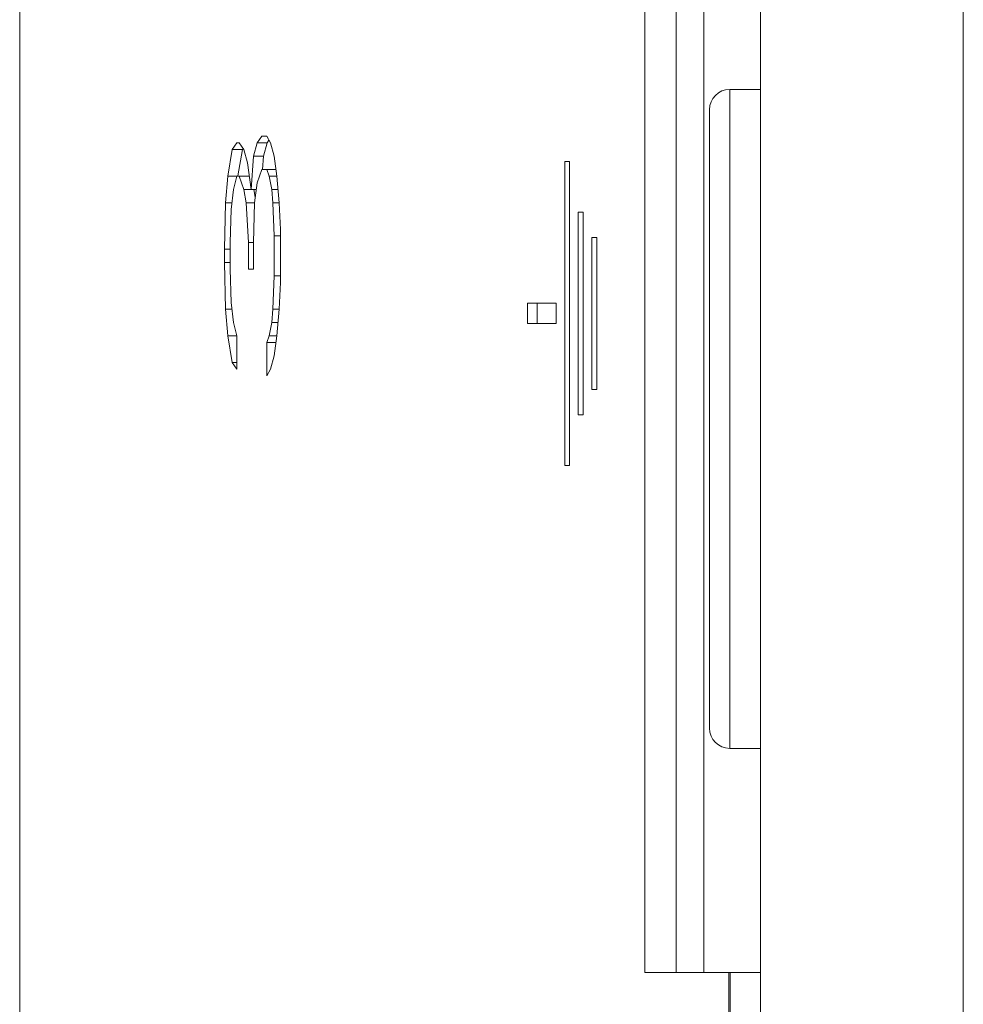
# Model space of a CAD drawing. Header units: inches. Extents: x 0 to 841, y 0 to 594.
# Tile 14 of 129: x 105.18 to 114.48, y 393.45 to 403.16. Entities that reach past the tile are written whole.
import ezdxf

# ---------------------------------------------------------------- set-up
doc = ezdxf.new("R2010")
doc.units = ezdxf.units.IN
doc.header["$LTSCALE"] = 46.255
doc.header["$MEASUREMENT"] = 0
doc.layers.get('0').update_dxf_attribs({"lineweight": 0})

msp = doc.modelspace()

# ---------------------------------------------------------------- linework, layer by layer
at = {"color": 9, "linetype": 'Continuous'}
for p, q in [((114.479, 557.2624), (114.479, 382.2624)), ((112.1762, 395.9724), (112.1762, 402.4724)), ((112.1675, 393.7624), (112.1675, 382.2624))]:
    msp.add_line(p, q, dxfattribs=at)
at = {"color": 7, "linetype": 'Continuous'}
for p, q in [((105.1762, 382.2624), (105.1762, 444.3029)), ((111.339, 393.7624), (111.339, 433.7624)), ((111.9199, 433.7624), (111.9199, 393.7624)), ((112.479, 433.7624), (112.479, 393.7624)), ((112.479, 402.4724), (112.1762, 402.4724)), ((111.9762, 396.1724), (111.9762, 402.2724)), ((107.5636, 402.0109), (107.5158, 401.9452)), ((107.612, 402.0109), (107.5637, 402.0109)), ((107.6486, 401.9452), (107.612, 402.0109)), ((107.2724, 401.8796), (107.2275, 401.6171)), ((107.3177, 401.9452), (107.2724, 401.8796)), ((107.2724, 401.8796), (107.3712, 401.8796)), ((107.3406, 401.9452), (107.3177, 401.9452)), ((107.3712, 401.8796), (107.3268, 401.6195)), ((107.3866, 401.8796), (107.3406, 401.9452)), ((107.3788, 401.8907), (107.3712, 401.8796)), ((107.4215, 401.7484), (107.3866, 401.8796)), ((107.5158, 401.9452), (107.4802, 401.814)), ((107.5158, 401.9452), (107.6145, 401.9452)), ((107.6145, 401.9452), (107.5789, 401.814)), ((107.6338, 401.9718), (107.6145, 401.9452)), ((107.6854, 401.814), (107.6486, 401.9452)), ((107.4802, 401.814), (107.4566, 401.4859)), ((107.4802, 401.814), (107.5789, 401.814)), ((107.5789, 401.814), (107.5695, 401.6823)), ((107.7101, 401.6171), (107.6854, 401.814)), ((107.4566, 401.4859), (107.4215, 401.7484)), ((107.5158, 401.5515), (107.5636, 401.6827)), ((107.5636, 401.6827), (107.7019, 401.6827)), ((107.612, 401.6827), (107.6363, 401.6171)), ((110.5975, 401.7624), (110.5491, 401.7624)), ((110.5491, 401.7624), (110.5491, 398.7624)), ((110.5975, 398.7624), (110.5975, 401.7624)), ((107.2275, 401.6171), (107.2053, 401.3546)), ((107.2275, 401.6171), (107.4394, 401.6171)), ((107.2837, 401.4859), (107.3177, 401.6171)), ((107.3406, 401.6171), (107.3866, 401.4859)), ((107.6363, 401.6171), (107.6608, 401.4859)), ((107.6363, 401.6171), (107.7101, 401.6171)), ((107.735, 401.3546), (107.7101, 401.6171)), ((107.492, 401.3546), (107.5158, 401.5515)), ((107.2611, 401.289), (107.2837, 401.4859)), ((107.3866, 401.4859), (107.4098, 401.3546)), ((107.3866, 401.4859), (107.5078, 401.4859)), ((107.4854, 401.4859), (107.4987, 401.4104)), ((107.6608, 401.4859), (107.6731, 401.3546)), ((107.6608, 401.4859), (107.7225, 401.4859)), ((107.2053, 401.3546), (107.1942, 400.8952)), ((107.2053, 401.3546), (107.2686, 401.3546)), ((107.4098, 401.3546), (107.4332, 400.9609)), ((107.4098, 401.3546), (107.492, 401.3546)), ((107.4802, 400.9609), (107.492, 401.3546)), ((107.6731, 401.3546), (107.735, 401.3546)), ((107.6731, 401.3546), (107.6854, 401.0265)), ((107.7474, 401.0921), (107.735, 401.3546)), ((107.2499, 400.9609), (107.2611, 401.289)), ((110.7316, 401.2624), (110.6826, 401.2624)), ((110.6826, 401.2624), (110.6826, 399.2624)), ((110.7316, 399.2624), (110.7316, 401.2624)), ((107.6854, 401.0265), (107.7474, 401.0265)), ((107.6854, 401.0265), (107.6854, 400.6327)), ((107.7474, 400.5671), (107.7474, 401.0921)), ((110.8673, 401.0124), (110.8177, 401.0124)), ((110.8177, 401.0124), (110.8177, 399.5124)), ((110.8673, 399.5124), (110.8673, 401.0124)), ((107.2499, 400.6984), (107.2499, 400.9609)), ((107.4332, 400.9609), (107.4802, 400.9609)), ((107.4332, 400.9609), (107.4332, 400.6984)), ((107.4802, 400.6984), (107.4802, 400.9609)), ((107.1942, 400.8952), (107.2499, 400.8952)), ((107.1942, 400.8952), (107.1942, 400.764)), ((107.1942, 400.764), (107.2499, 400.764)), ((107.1942, 400.764), (107.2053, 400.3046)), ((107.2611, 400.3702), (107.2499, 400.6984)), ((107.4332, 400.6984), (107.4802, 400.6984)), ((107.6854, 400.6327), (107.6731, 400.3046)), ((107.6854, 400.6327), (107.7474, 400.6327)), ((107.735, 400.3046), (107.7474, 400.5671)), ((107.2837, 400.1734), (107.2611, 400.3702)), ((110.465, 400.3624), (110.1816, 400.3624)), ((110.1816, 400.3624), (110.1816, 400.1624)), ((110.2788, 400.3624), (110.2788, 400.1624)), ((110.465, 400.1624), (110.465, 400.3624)), ((107.2053, 400.3046), (107.2275, 400.0421)), ((107.2053, 400.3046), (107.2686, 400.3046)), ((107.6731, 400.3046), (107.6608, 400.1734)), ((107.6731, 400.3046), (107.735, 400.3046)), ((107.7101, 400.0421), (107.735, 400.3046)), ((107.3177, 400.0421), (107.2837, 400.1734)), ((107.6608, 400.1734), (107.6363, 400.0421)), ((107.6608, 400.1734), (107.7225, 400.1734)), ((110.1816, 400.1624), (110.465, 400.1624)), ((107.2275, 400.0421), (107.2724, 399.7796)), ((107.2275, 400.0421), (107.3177, 400.0421)), ((107.3177, 399.714), (107.3177, 400.0421)), ((107.6363, 400.0421), (107.612, 399.9765)), ((107.6363, 400.0421), (107.7101, 400.0421)), ((107.6854, 399.8452), (107.7101, 400.0421)), ((107.612, 399.9765), (107.7019, 399.9765)), ((107.612, 399.9765), (107.612, 399.6484)), ((107.6486, 399.714), (107.6854, 399.8452)), ((107.2724, 399.7796), (107.3177, 399.714)), ((107.2724, 399.7796), (107.3177, 399.7796)), ((107.612, 399.6484), (107.6486, 399.714)), ((110.8177, 399.5124), (110.8672, 399.5124)), ((110.6826, 399.2624), (110.7315, 399.2624)), ((110.5491, 398.7624), (110.5974, 398.7624)), ((112.479, 395.9724), (112.1762, 395.9724)), ((111.339, 393.7624), (112.479, 393.7624)), ((112.179, 393.7624), (112.179, 382.2624))]:
    msp.add_line(p, q, dxfattribs=at)
at = {"color": 3, "linetype": 'Continuous'}
for p, q in [((111.6495, 393.7624), (111.6495, 433.7624)), ((112.479, 393.7624), (112.479, 382.2624))]:
    msp.add_line(p, q, dxfattribs=at)
at = {"color": 7, "linetype": 'Continuous'}
for centre, start, end in [((112.1762, 402.2724), 90, 180), ((112.1762, 396.1724), 180, 270)]:
    msp.add_arc(centre, 0.2, start, end, dxfattribs=at)

doc.saveas('drawing.dxf')
